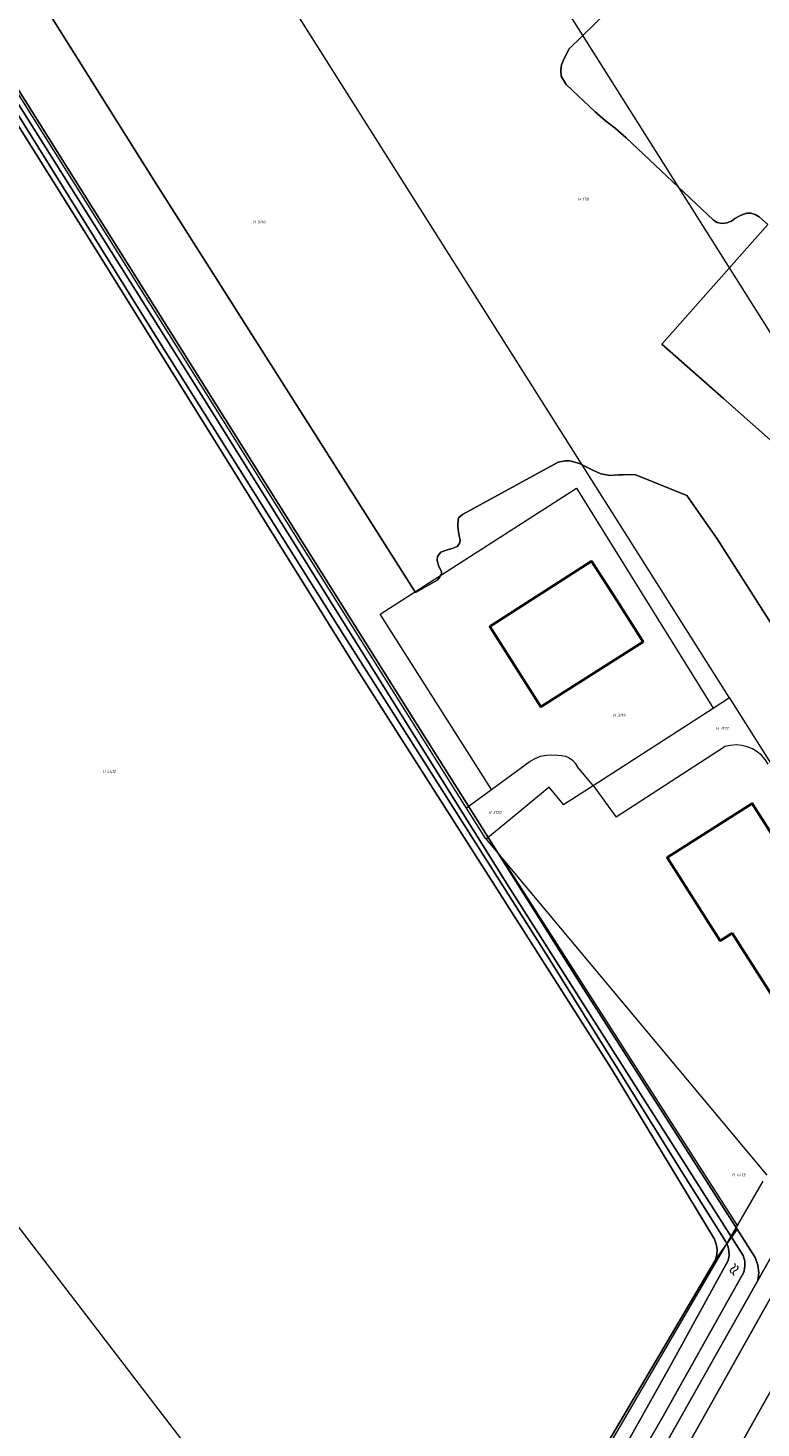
# Model space of a CAD drawing. Header units: metres. Extents: x 104777 to 177370, y 409697 to 438337.
# Tile 50 of 133: x 129262 to 129330, y 422924 to 423053. Entities that reach past the tile are written whole.
import ezdxf
from ezdxf.enums import TextEntityAlignment as Align
from ezdxf.lldxf.tags import DXFTag

# ---------------------------------------------------------------- set-up
doc = ezdxf.new("R2010")
doc.units = ezdxf.units.M
for name, color, linetype, lineweight in [('B-WE-GR-GRAS-GV', 60, 'Continuous', 13), ('B-WE-KG-GRENS_PERCEEL-G', 150, 'KG-PERCEEL-SO', 18), ('B-WE-KG-GRENS_PERCEEL-S', 150, 'Continuous', 25), ('B-WE-OG-BEBOUWING-G', 7, 'Continuous', 35), ('B-WE-OG-BEBOUWING-GV', 7, 'Continuous', 35), ('B-WE-OG-TERREIN_ERF-GV', 7, 'Continuous', 18), ('B-WE-OG-TERREIN_OEVER-GV', 7, 'Continuous', 18), ('B-WE-OG-WATER-GV', 130, 'Continuous', 18), ('B-WE-OG-WATER-S-20', 130, 'Continuous', 18), ('B-WE-OG-WATER_SLOOT-GV', 120, 'Continuous', 18), ('B-WE-OG-WEG-GV', 7, 'Continuous', 18), ('B-WE-VH-GESLOTENVERHARDING_ASFALT-GV', 10, 'Continuous', 18)]:
    doc.layers.add(name, color=color, linetype=linetype, lineweight=lineweight)
doc.styles.add('NLCS-ISO', font='NLCS-ISO.ttf')
doc.styles.get("Standard").update_dxf_attribs({"font": 'Romans.shx'})
tags = doc.linetypes.add('KG-PERCEEL-SO', pattern='A,5.5,-2,["P",Standard,S=1.8,R=0,X=-0.5,Y=-0.9],-2,5.5,-2,[5,NLCS.SHX,S=0.75,R=0,X=0,Y=0],-2', length=19).pattern_tags.tags
tags[6] = DXFTag(74, 10)

# ---------------------------------------------------------------- blocks, each defined once
blk = doc.blocks.new('SKG-PERCEELNUMMER-SO')
at = {"style": 'NLCS-ISO', "oblique": 10, "flags": 1}
for tag, p in [('GEMEENTECODE', (0, 2.55)), ('PERCEELGROOTTE', (0, -2.45))]:
    blk.add_attdef(tag, text='', height=1.8, dxfattribs=at).set_placement(p, align=Align.MIDDLE_CENTER)
at = {"style": 'NLCS-ISO', "oblique": 10}
blk.add_attdef('SECTIE', text='', height=1.8, dxfattribs=at).set_placement((-0.5, 0), align=Align.MIDDLE_RIGHT)
blk.add_attdef('PERCEELNUMMER', text='', height=1.8, dxfattribs=at).set_placement((0.5, 0), align=Align.MIDDLE_LEFT)
blk = doc.blocks.new('SOG-WATER-SO')
at = {"flags": 128}
for points in [[(-2.51, 0.56), (-2.43, 0.7, -0.538831), (-0.42, 0.73, 0.605168), (1.26, 0.93, -4.035705)], [(-2.88, -0.71), (-2.79, -0.57, -0.538831), (-0.79, -0.54, 0.605168), (0.89, -0.34, -4.035705)]]:
    blk.add_lwpolyline(points, format="xyb", dxfattribs=at)

msp = doc.modelspace()

# ---------------------------------------------------------------- linework, layer by layer
at = {"layer": 'B-WE-GR-GRAS-GV', "ltscale": 20, "flags": 128}
for points in [[(129249.631, 423076.955), (129273.512, 423038.94), (129297.638, 423000.898), (129299.693, 423002.092), (129300.042, 423002.615), (129300.042, 423002.859), (129299.798, 423003.312), (129299.623, 423003.87), (129299.658, 423004.253), (129299.972, 423004.637), (129300.46, 423004.811), (129301.018, 423004.985), (129301.471, 423005.16), (129301.715, 423005.438), (129301.75, 423005.717), (129301.68, 423006.171), (129301.576, 423006.693), (129301.541, 423007.112), (129301.576, 423007.635), (129301.645, 423007.844), (129301.983, 423008.115), (129310.814, 423012.969), (129311.476, 423013.073), (129311.895, 423013.073), (129312.801, 423012.829), (129314.091, 423012.202), (129314.753, 423011.888), (129315.625, 423011.714), (129316.392, 423011.783), (129316.845, 423011.783), (129317.891, 423011.818), (129322.702, 423009.866), (129325.526, 423005.857), (129337.588, 422986.927)], [(129312.657, 422917.668), (129325.366, 422939.219), (129325.485, 422939.691), (129325.506, 422940.177), (129325.429, 422940.658), (129325.257, 422941.114), (129315.741, 422956.861), (129292.045, 422994.135), (129268.548, 423031.876), (129243.728, 423071.53), (129243.644, 423071.612), (129243.546, 423071.676), (129243.438, 423071.72), (129243.324, 423071.743), (129243.207, 423071.744), (129243.092, 423071.722), (129208.867, 423044.628), (129190.765, 423030.175), (129171, 423014.393), (129126.738, 422979.376)], [(129339.366, 423007.077), (129326.083, 423018.86), (129320.401, 423023.88), (129330.18, 423034.931), (129329.378, 423035.646), (129329.029, 423035.855), (129328.611, 423035.977), (129328.245, 423035.977), (129327.879, 423035.855), (129327.53, 423035.698), (129327.147, 423035.472), (129326.833, 423035.245), (129326.397, 423035.071), (129325.961, 423035.018), (129325.508, 423035.123), (129325.177, 423035.332), (129317.089, 423042.932), (129316.078, 423043.838), (129315.207, 423044.501), (129314.23, 423045.337), (129311.546, 423047.882), (129311.093, 423048.649), (129311.058, 423049.242), (129311.128, 423049.695), (129311.337, 423050.218), (129311.825, 423051.159), (129317.786, 423056.981)]]:
    msp.add_lwpolyline(points, dxfattribs=at)
at = {"layer": 'B-WE-KG-GRENS_PERCEEL-G', "ltscale": 20, "flags": 128}
for points in [[(129281.455, 423102.534), (129353.356, 422988.542)], [(129326.602, 422991.257), (129264.682, 423089.273)], [(129302.341, 422980.988), (129244.63, 423072.979)], [(129192.493, 423031.506), (129298.63, 422893.086)], [(129294.376, 422998.915), (129312.527, 423010.545)], [(129312.527, 423010.545), (129325.146, 422990.229)], [(129304.674, 422982.703), (129294.376, 422998.915)], [(129314.044, 422983.063), (129325.146, 422990.229)], [(129325.146, 422990.229), (129326.642, 422991.194)], [(129326.642, 422991.194), (129326.602, 422991.257)], [(129340.69, 422968.957), (129326.642, 422991.194)], [(129326.252, 422986.667), (129316.172, 422980.156)], [(129330.224, 422985.043), (129329.945, 422985.477), (129329.603, 422985.864), (129329.206, 422986.194), (129328.764, 422986.46), (129328.286, 422986.655), (129327.784, 422986.775), (129327.27, 422986.818), (129326.755, 422986.781), (129326.252, 422986.667)], [(129304.674, 422982.703), (129308.236, 422985.321)], [(129308.236, 422985.321), (129308.7, 422985.579), (129309.196, 422985.766), (129309.715, 422985.878), (129310.244, 422985.913), (129310.773, 422985.87)], [(129310.773, 422985.87), (129311.14, 422985.855), (129311.497, 422985.77), (129311.831, 422985.616), (129312.129, 422985.401), (129312.379, 422985.133), (129312.573, 422984.821)], [(129314.044, 422983.063), (129312.573, 422984.821)], [(129302.391, 422981.025), (129304.674, 422982.703)], [(129311.327, 422981.309), (129309.979, 422982.919), (129306.414, 422979.965)], [(129311.327, 422981.309), (129314.044, 422983.063)], [(129314.044, 422983.063), (129316.172, 422980.156)], [(129302.391, 422981.025), (129302.341, 422980.988)], [(129304.13, 422978.137), (129302.341, 422980.988)], [(129306.414, 422979.965), (129304.162, 422978.099)], [(129304.13, 422978.137), (129304.162, 422978.099)], [(129304.162, 422978.099), (129305.711, 422976.246)], [(129327.382, 422942.378), (129305.711, 422976.246)], [(129305.711, 422976.246), (129330.107, 422947.057)], [(129327.382, 422942.378), (129329.773, 422946.476)], [(129298.63, 422893.086), (129327.382, 422942.378)]]:
    msp.add_lwpolyline(points, dxfattribs=at)
at = {"layer": 'B-WE-OG-BEBOUWING-G', "ltscale": 20, "flags": 128}
for points in [[(129315.98, 423000.56), (129313.913, 423003.807), (129304.492, 422997.756), (129306.54, 422994.55), (129309.23, 422990.34), (129318.66, 422996.35)], [(129326.9, 422969.42), (129330.93, 422963.09), (129336.57, 422966.68), (129333.22, 422971.95), (129334.32, 422972.65), (129328.76, 422981.41), (129320.88, 422976.4), (129325.78, 422968.71)]]:
    msp.add_lwpolyline(points, close=True, dxfattribs=at)
at = {"layer": 'B-WE-OG-BEBOUWING-GV', "ltscale": 20, "flags": 128}
for points in [[(129315.98, 423000.56), (129313.913, 423003.807), (129304.492, 422997.756), (129306.54, 422994.55), (129309.23, 422990.34), (129318.66, 422996.35)], [(129326.9, 422969.42), (129330.93, 422963.09), (129336.57, 422966.68), (129333.22, 422971.95), (129334.32, 422972.65), (129328.76, 422981.41), (129320.88, 422976.4), (129325.78, 422968.71)]]:
    msp.add_lwpolyline(points, close=True, dxfattribs=at)
at = {"layer": 'B-WE-OG-TERREIN_ERF-GV', "ltscale": 20, "flags": 128}
for points in [[(129337.588, 422986.927), (129325.526, 423005.857), (129322.702, 423009.866), (129317.891, 423011.818), (129316.845, 423011.783), (129316.392, 423011.783), (129315.625, 423011.714), (129314.753, 423011.888), (129314.091, 423012.202), (129312.801, 423012.829), (129311.895, 423013.073), (129311.476, 423013.073), (129310.814, 423012.969), (129301.983, 423008.115), (129301.645, 423007.844), (129301.576, 423007.635), (129301.541, 423007.112), (129301.576, 423006.693), (129301.68, 423006.171), (129301.75, 423005.717), (129301.715, 423005.438), (129301.471, 423005.16), (129301.018, 423004.985), (129300.46, 423004.811), (129299.972, 423004.637), (129299.658, 423004.253), (129299.623, 423003.87), (129299.798, 423003.312), (129300.042, 423002.859), (129300.042, 423002.615), (129299.693, 423002.092), (129297.638, 423000.898), (129273.512, 423038.94), (129249.631, 423076.955)], [(129245.199, 423073.39), (129245.077, 423073.178), (129244.999, 423072.946), (129244.968, 423072.703), (129244.986, 423072.459), (129245.051, 423072.223), (129245.162, 423072.005), (129258.814, 423050.711), (129296.34, 422990.981), (129312.915, 422964.674), (129327.362, 422942.043), (129329.033, 422939.426), (129329.268, 422938.74), (129329.35, 422938.019), (129329.274, 422937.298), (129332.733, 422943.428), (129333.58, 422944.996), (129336.113, 422949.688), (129336.596, 422950.661), (129338.394, 422954.287), (129338.414, 422954.75), (129341.907, 422959.786), (129345.757, 422966.096), (129344.285, 422967.279)], [(129317.786, 423056.981), (129311.825, 423051.159), (129311.337, 423050.218), (129311.128, 423049.695), (129311.058, 423049.242), (129311.093, 423048.649), (129311.546, 423047.882), (129314.23, 423045.337), (129315.207, 423044.501), (129316.078, 423043.838), (129317.089, 423042.932), (129325.177, 423035.332), (129325.508, 423035.123), (129325.961, 423035.018), (129326.397, 423035.071), (129326.833, 423035.245), (129327.147, 423035.472), (129327.53, 423035.698), (129327.879, 423035.855), (129328.245, 423035.977), (129328.611, 423035.977), (129329.029, 423035.855), (129329.378, 423035.646), (129330.18, 423034.931), (129320.401, 423023.88), (129326.083, 423018.86), (129339.366, 423007.077)]]:
    msp.add_lwpolyline(points, dxfattribs=at)
for points in [[(129304.492, 422997.756), (129313.913, 423003.807), (129315.98, 423000.56), (129318.66, 422996.35), (129309.23, 422990.34), (129306.54, 422994.55)], [(129326.9, 422969.42), (129325.78, 422968.71), (129320.88, 422976.4), (129328.76, 422981.41), (129334.32, 422972.65), (129333.22, 422971.95), (129336.57, 422966.68), (129330.93, 422963.09)]]:
    msp.add_lwpolyline(points, close=True, dxfattribs=at)
at = {"layer": 'B-WE-OG-TERREIN_OEVER-GV', "ltscale": 20, "flags": 128}
for points in [[(129244.162, 423072.569), (129244.299, 423072.346), (129254.053, 423056.986), (129278.339, 423018.381), (129306.184, 422973.798), (129326.84, 422941.305), (129327.362, 422942.043), (129312.915, 422964.674), (129296.34, 422990.981), (129258.814, 423050.711), (129245.162, 423072.005), (129245.051, 423072.223), (129244.986, 423072.459), (129244.968, 423072.703), (129244.999, 423072.946), (129245.077, 423073.178), (129245.199, 423073.39), (129244.845, 423073.11)], [(129325.366, 422939.219), (129326.404, 422940.688), (129326.277, 422940.942), (129322.451, 422947), (129309.898, 422967.191), (129291.091, 422996.827), (129273.057, 423025.522), (129253.997, 423056.186), (129243.784, 423072.27), (129243.092, 423071.722), (129243.207, 423071.744), (129243.324, 423071.743), (129243.438, 423071.72), (129243.546, 423071.676), (129243.644, 423071.612), (129243.728, 423071.53), (129268.548, 423031.876), (129292.045, 422994.135), (129315.741, 422956.861), (129325.257, 422941.114), (129325.429, 422940.658), (129325.506, 422940.177), (129325.485, 422939.691)], [(129308.27, 422905.34), (129307.71, 422904.372), (129308.724, 422903.85), (129309.741, 422903.634), (129310.562, 422904.134), (129329.274, 422937.298), (129329.35, 422938.019), (129329.268, 422938.74), (129329.033, 422939.426), (129327.362, 422942.043), (129326.84, 422941.305), (129327.918, 422939.609), (129328.055, 422939.109), (129328.075, 422938.592), (129327.977, 422938.083), (129320.525, 422924.769), (129311.578, 422909.277), (129310.016, 422906.441), (129309.389, 422905.123), (129309.184, 422905.023)], [(129306.608, 422906.015), (129306.697, 422904.893), (129307.71, 422904.372), (129308.27, 422905.34), (129308.172, 422905.647), (129308.18, 422906.36), (129308.594, 422906.967), (129321.191, 422929.451), (129326.531, 422939.158), (129326.614, 422939.614), (129326.598, 422940.078), (129326.484, 422940.527), (129326.404, 422940.688), (129325.366, 422939.219), (129312.657, 422917.668)]]:
    msp.add_lwpolyline(points, close=True, dxfattribs=at)
at = {"layer": 'B-WE-OG-WATER-GV', "ltscale": 20, "flags": 128}
msp.add_lwpolyline([(129244.162, 423072.569), (129243.784, 423072.27), (129253.997, 423056.186), (129273.057, 423025.522), (129291.091, 422996.827), (129309.898, 422967.191), (129322.451, 422947), (129326.277, 422940.942), (129326.404, 422940.688), (129326.84, 422941.305), (129306.184, 422973.798), (129278.339, 423018.381), (129254.053, 423056.986), (129244.299, 423072.346)], close=True, dxfattribs=at)
at = {"layer": 'B-WE-OG-WATER_SLOOT-GV', "ltscale": 20, "flags": 128}
msp.add_lwpolyline([(129308.27, 422905.34), (129309.184, 422905.023), (129309.389, 422905.123), (129310.016, 422906.441), (129311.578, 422909.277), (129320.525, 422924.769), (129327.977, 422938.083), (129328.075, 422938.592), (129328.055, 422939.109), (129327.918, 422939.609), (129326.84, 422941.305), (129326.404, 422940.688), (129326.484, 422940.527), (129326.598, 422940.078), (129326.614, 422939.614), (129326.531, 422939.158), (129321.191, 422929.451), (129308.594, 422906.967), (129308.18, 422906.36), (129308.172, 422905.647)], close=True, dxfattribs=at)
at = {"layer": 'B-WE-OG-WEG-GV', "ltscale": 20, "flags": 128}
for points in [[(129359.63, 422978.29), (129349.9, 422961.74), (129308.81, 422888.52), (129290.77, 422858.05), (129290.45, 422855.88), (129282.783, 422844.285), (129284.162, 422843.332), (129286.75, 422847.08), (129307.84, 422882.06), (129340.95, 422941.04), (129363.09, 422979.89), (129370.33, 422990.44), (129382.15, 423004.99), (129392.834, 423015.495), (129394.64, 423017.27), (129409.35, 423029.88), (129417.075, 423035.722), (129430.586, 423045), (129436.082, 423047.819), (129441.93, 423050.97), (129458.778, 423058.875)], [(129297.97, 422877.83), (129335.476, 422944.65), (129333.58, 422944.996), (129332.733, 422943.428), (129329.274, 422937.298), (129310.562, 422904.134)]]:
    msp.add_lwpolyline(points, dxfattribs=at)
at = {"layer": 'B-WE-VH-GESLOTENVERHARDING_ASFALT-GV', "ltscale": 20, "flags": 128}
msp.add_lwpolyline([(129101.43, 422490.8), (129100.91, 422495.454), (129100.14, 422502.34), (129096.64, 422522.29), (129091.67, 422546.35, -0.1631956), (129093.94, 422584.77, -0.0897403), (129103.36, 422600.62), (129150.23, 422662.8), (129166.8, 422683.2), (129190.39, 422711.45), (129204.05, 422729.48), (129222.12, 422754.57), (129249.608, 422794.56), (129263.17, 422814.29), (129266.372, 422818.989), (129268.976, 422822.812), (129269.573, 422823.688, -0.0888365), (129270.27, 422825.36), (129282.783, 422844.285), (129290.45, 422855.88), (129290.77, 422858.05), (129308.81, 422888.52), (129349.9, 422961.74), (129359.63, 422978.29)], format="xyb", dxfattribs=at)
msp.add_lwpolyline([(129352.341, 422974.466), (129347.843, 422966.683), (129341.061, 422954.6), (129337.752, 422948.705), (129336.836, 422947.073), (129335.476, 422944.65), (129297.97, 422877.83), (129284.33, 422855.54), (129283.644, 422854.531), (129280.899, 422850.493), (129261.34, 422821.715), (129253.514, 422810.201), (129251.99, 422807.959), (129242.388, 422793.832), (129241.235, 422792.135), (129221.577, 422763.215), (129221.545, 422763.168), (129221.241, 422762.72), (129218.247, 422758.315), (129217.58, 422757.379), (129201.13, 422734.28), (129196.901, 422728.817), (129184.64, 422712.976)], dxfattribs=at)

# ---------------------------------------------------------------- block references
at = {"layer": 'B-WE-KG-GRENS_PERCEEL-S', "ltscale": 20, "xscale": 0.15, "yscale": 0.15, "zscale": 0.15}
for p, values in [((129312.977, 423037.266), {'PERCEELNUMMER': '178', 'SECTIE': 'H'}), ((129282.958, 423035.165), {'PERCEELNUMMER': '3118', 'SECTIE': 'H'}), ((129316.224, 422989.565), {'PERCEELNUMMER': '3119', 'SECTIE': 'H'}), ((129325.727, 422988.353), {'PERCEELNUMMER': '3122', 'SECTIE': 'H'}), ((129269.054, 422984.364), {'PERCEELNUMMER': '4412', 'SECTIE': 'H'}), ((129304.72, 422980.583), {'PERCEELNUMMER': '3120', 'SECTIE': 'H'}), ((129327.221, 422947.068), {'PERCEELNUMMER': '4413', 'SECTIE': 'H'})]:
    msp.add_blockref('SKG-PERCEELNUMMER-SO', p, dxfattribs=at).add_auto_attribs(values)
at = {"layer": 'B-WE-OG-WATER-S-20', "ltscale": 20, "xscale": 0.2499999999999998, "yscale": 0.2499999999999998, "zscale": 0.02, "rotation": 65.50117769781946}
msp.add_blockref('SOG-WATER-SO', (129327.207, 422938.495), dxfattribs=at)

doc.saveas('drawing.dxf')
